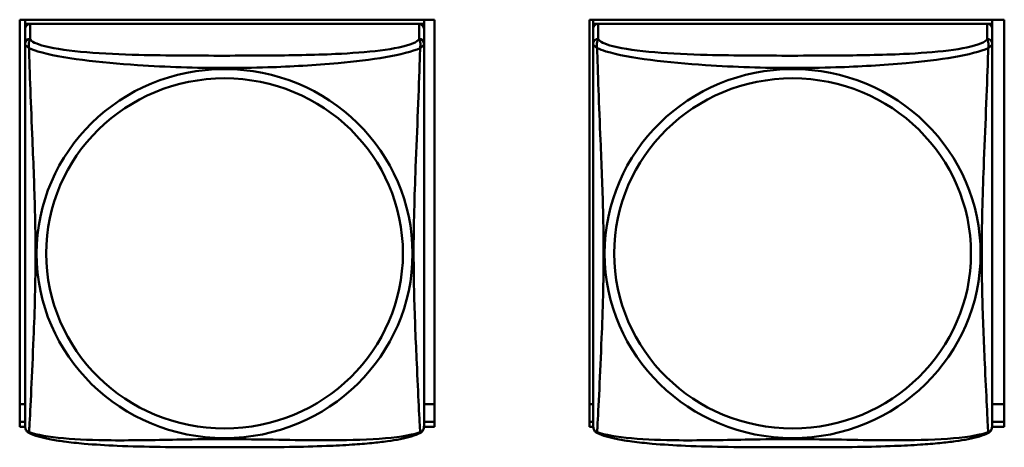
# Model space of a CAD drawing. Header units: inches. Extents: x 2.9 to 75, y -2.3 to 43.7.
# Tile 103 of 155: x 55.1 to 56.3, y 11.8 to 12.3. Entities that reach past the tile are written whole.
import ezdxf

# ---------------------------------------------------------------- set-up
doc = ezdxf.new("R2010")
doc.units = ezdxf.units.IN
doc.header["$MEASUREMENT"] = 0
doc.layers.add('Visible Edges(ROSSANSI)', color=7, linetype='Continuous', lineweight=50)
doc.layers.add('Visible Tangent Edges(ROSSANSI)', color=7, linetype='Continuous', lineweight=50)

msp = doc.modelspace()

# ---------------------------------------------------------------- linework, layer by layer
at = {"layer": 'Visible Edges(ROSSANSI)'}
for p, q in [((55.1468, 11.8229), (55.1468, 12.3054)), ((55.1468, 12.3054), (55.6383, 12.3054)), ((55.1533, 12.3054), (55.1533, 12.3005)), ((55.1533, 12.2948), (55.1533, 12.3005)), ((55.1533, 12.3005), (55.1591, 12.3005)), ((55.6199, 12.3005), (55.1592, 12.3005)), ((55.62, 12.3005), (55.6258, 12.3005)), ((55.6258, 12.3054), (55.6258, 12.3005)), ((55.6258, 12.3005), (55.6258, 12.2947)), ((55.6383, 12.3054), (55.6383, 11.8229)), ((55.8218, 11.8229), (55.8218, 12.3054)), ((55.8218, 12.3054), (56.3133, 12.3054)), ((55.8263, 12.3054), (55.8263, 12.3005)), ((55.8263, 12.2948), (55.8263, 12.3005)), ((55.8263, 12.3005), (55.8321, 12.3005)), ((56.2929, 12.3005), (55.8322, 12.3005)), ((56.293, 12.3005), (56.2988, 12.3005)), ((56.2988, 12.3054), (56.2988, 12.3005)), ((56.2988, 12.3005), (56.2988, 12.2947)), ((56.3133, 12.3054), (56.3133, 11.8229)), ((55.1533, 12.2947), (55.1533, 12.277)), ((55.6258, 12.277), (55.6258, 12.2947)), ((55.8263, 12.2947), (55.8263, 12.277)), ((56.2988, 12.277), (56.2988, 12.2947)), ((55.1533, 11.8499), (55.1468, 11.8499)), ((55.6383, 11.8499), (55.6258, 11.8499)), ((55.8263, 11.8499), (55.8218, 11.8499)), ((56.3133, 11.8499), (56.2988, 11.8499)), ((55.1468, 11.829), (55.1533, 11.829)), ((55.6258, 11.829), (55.6383, 11.829)), ((55.8218, 11.829), (55.8263, 11.829)), ((56.2988, 11.829), (56.3133, 11.829)), ((55.1534, 11.8229), (55.1468, 11.8229)), ((55.6383, 11.8229), (55.6257, 11.8229)), ((55.8264, 11.8229), (55.8218, 11.8229)), ((56.3133, 11.8229), (56.2987, 11.8229))]:
    msp.add_line(p, q, dxfattribs=at)
for centre, start, end in [((55.1671, 11.824), 180, 189.1496), ((55.612, 11.824), 350.8504, 360), ((55.8401, 11.824), 180, 189.1496), ((56.285, 11.824), 350.8504, 360)]:
    msp.add_arc(centre, 0.0138, start, end, dxfattribs=at)
for centre, major_axis, start_param, end_param in [((55.1592, 12.2947), (-0.00591, 0), 4.712389, 6.283185), ((55.6199, 12.2947), (0.00591, 0), 0, 1.570796), ((55.8322, 12.2947), (-0.00591, 0), 4.712389, 6.283185), ((56.2929, 12.2947), (0.00591, 0), 0, 1.570796)]:
    msp.add_ellipse(centre, major_axis=major_axis, ratio=0.981793, start_param=start_param, end_param=end_param, dxfattribs=at)
for points, knots in [([(55.1533, 12.277), (55.1533, 12.2744), (55.1533, 12.2698), (55.1533, 12.2637), (55.1533, 12.2524), (55.1533, 12.236), (55.1533, 12.2182), (55.1533, 12.2003), (55.1533, 12.1811), (55.1533, 12.162), (55.1533, 12.1349), (55.1533, 12.1077), (55.1533, 12.0809), (55.1533, 12.0642), (55.1533, 12.0475), (55.1533, 12.0309), (55.1533, 11.9977), (55.1533, 11.9645), (55.1533, 11.9323), (55.1533, 11.8921), (55.1533, 11.8517), (55.1533, 11.8331), (55.1533, 11.8273), (55.1533, 11.8241), (55.1533, 11.824)], [0.325731, 0.325731, 0.325731, 0.325731, 0.404774, 0.404774, 0.404774, 0.550532, 0.550532, 0.550532, 0.69629, 0.69629, 0.69629, 0.902598, 0.902598, 0.902598, 1.03154, 1.03154, 1.03154, 1.289425, 1.289425, 1.289425, 1.610774, 1.610774, 1.610774, 1.710218, 1.710218, 1.710218, 1.710218]), ([(55.6258, 11.824), (55.6258, 11.824), (55.6258, 11.8249), (55.6258, 11.8266), (55.6258, 11.8313), (55.6258, 11.8422), (55.6258, 11.856), (55.6258, 11.8699), (55.6258, 11.8864), (55.6258, 11.9038), (55.6258, 11.9285), (55.6258, 11.9548), (55.6258, 11.9812), (55.6258, 11.9977), (55.6258, 12.0143), (55.6258, 12.0309), (55.6258, 12.0641), (55.6258, 12.0974), (55.6258, 12.1314), (55.6258, 12.1737), (55.6258, 12.2195), (55.6258, 12.2511), (55.6258, 12.2635), (55.6258, 12.2729), (55.6258, 12.277)], [0.352862, 0.352862, 0.352862, 0.352862, 0.404774, 0.404774, 0.404774, 0.550532, 0.550532, 0.550532, 0.69629, 0.69629, 0.69629, 0.902598, 0.902598, 0.902598, 1.03154, 1.03154, 1.03154, 1.289425, 1.289425, 1.289425, 1.610774, 1.610774, 1.610774, 1.73735, 1.73735, 1.73735, 1.73735]), ([(55.8263, 12.277), (55.8263, 12.2744), (55.8263, 12.2698), (55.8263, 12.2637), (55.8263, 12.2524), (55.8263, 12.236), (55.8263, 12.2182), (55.8263, 12.2003), (55.8263, 12.1811), (55.8263, 12.162), (55.8263, 12.1349), (55.8263, 12.1077), (55.8263, 12.0809), (55.8263, 12.0642), (55.8263, 12.0475), (55.8263, 12.0309), (55.8263, 11.9977), (55.8263, 11.9645), (55.8263, 11.9323), (55.8263, 11.8921), (55.8263, 11.8517), (55.8263, 11.8331), (55.8263, 11.8273), (55.8263, 11.8241), (55.8263, 11.824)], [0.325731, 0.325731, 0.325731, 0.325731, 0.404774, 0.404774, 0.404774, 0.550532, 0.550532, 0.550532, 0.69629, 0.69629, 0.69629, 0.902598, 0.902598, 0.902598, 1.03154, 1.03154, 1.03154, 1.289425, 1.289425, 1.289425, 1.610774, 1.610774, 1.610774, 1.710218, 1.710218, 1.710218, 1.710218]), ([(56.2988, 11.824), (56.2988, 11.824), (56.2988, 11.8249), (56.2988, 11.8266), (56.2988, 11.8313), (56.2988, 11.8422), (56.2988, 11.856), (56.2988, 11.8699), (56.2988, 11.8864), (56.2988, 11.9038), (56.2988, 11.9285), (56.2988, 11.9548), (56.2988, 11.9812), (56.2988, 11.9977), (56.2988, 12.0143), (56.2988, 12.0309), (56.2988, 12.0641), (56.2988, 12.0974), (56.2988, 12.1314), (56.2988, 12.1737), (56.2988, 12.2195), (56.2988, 12.2511), (56.2988, 12.2635), (56.2988, 12.2729), (56.2988, 12.277)], [0.352862, 0.352862, 0.352862, 0.352862, 0.404774, 0.404774, 0.404774, 0.550532, 0.550532, 0.550532, 0.69629, 0.69629, 0.69629, 0.902598, 0.902598, 0.902598, 1.03154, 1.03154, 1.03154, 1.289425, 1.289425, 1.289425, 1.610774, 1.610774, 1.610774, 1.73735, 1.73735, 1.73735, 1.73735]), ([(55.1575, 11.8159), (55.157, 11.8162), (55.1564, 11.8166), (55.1555, 11.8174), (55.1552, 11.8179), (55.1545, 11.8188), (55.1543, 11.8192), (55.1539, 11.82), (55.1538, 11.8204), (55.1536, 11.8212), (55.1536, 11.8215), (55.1535, 11.8218)], [0.02273771, 0.02273771, 0.02273771, 0.02273771, 0.02954865, 0.02954865, 0.03635958, 0.03635958, 0.04317052, 0.04317052, 0.04998146, 0.04998146, 0.0567924, 0.0567924, 0.0567924, 0.0567924]), ([(55.6216, 11.8159), (55.6221, 11.8162), (55.6227, 11.8166), (55.6236, 11.8174), (55.6239, 11.8179), (55.6245, 11.8188), (55.6248, 11.8192), (55.6251, 11.82), (55.6253, 11.8204), (55.6255, 11.8212), (55.6255, 11.8215), (55.6256, 11.8218)], [0.02273771, 0.02273771, 0.02273771, 0.02273771, 0.02954865, 0.02954865, 0.03635958, 0.03635958, 0.04317052, 0.04317052, 0.04998146, 0.04998146, 0.0567924, 0.0567924, 0.0567924, 0.0567924]), ([(55.8305, 11.8159), (55.83, 11.8162), (55.8294, 11.8166), (55.8285, 11.8174), (55.8282, 11.8179), (55.8275, 11.8188), (55.8273, 11.8192), (55.8269, 11.82), (55.8268, 11.8204), (55.8266, 11.8212), (55.8266, 11.8215), (55.8265, 11.8218)], [0.02273771, 0.02273771, 0.02273771, 0.02273771, 0.02954865, 0.02954865, 0.03635958, 0.03635958, 0.04317052, 0.04317052, 0.04998146, 0.04998146, 0.0567924, 0.0567924, 0.0567924, 0.0567924]), ([(56.2946, 11.8159), (56.2951, 11.8162), (56.2957, 11.8166), (56.2966, 11.8174), (56.2969, 11.8179), (56.2975, 11.8188), (56.2978, 11.8192), (56.2981, 11.82), (56.2983, 11.8204), (56.2985, 11.8212), (56.2985, 11.8215), (56.2986, 11.8218)], [0.02273771, 0.02273771, 0.02273771, 0.02273771, 0.02954865, 0.02954865, 0.03635958, 0.03635958, 0.04317052, 0.04317052, 0.04998146, 0.04998146, 0.0567924, 0.0567924, 0.0567924, 0.0567924]), ([(55.6216, 11.8159), (55.6182, 11.8142), (55.6147, 11.8129), (55.6067, 11.8105), (55.6022, 11.8094), (55.5927, 11.8075), (55.5877, 11.8067), (55.5766, 11.8051), (55.5704, 11.8044), (55.5565, 11.803), (55.5487, 11.8024), (55.5309, 11.8012), (55.5207, 11.8007), (55.4958, 11.7997), (55.4811, 11.7994), (55.4494, 11.7989), (55.4324, 11.7988), (55.3984, 11.7987), (55.3814, 11.7987), (55.3474, 11.7988), (55.3303, 11.7989), (55.2963, 11.7994), (55.2792, 11.7998), (55.249, 11.8011), (55.2358, 11.8019), (55.2149, 11.8037), (55.2068, 11.8046), (55.1932, 11.8064), (55.1875, 11.8073), (55.1774, 11.8093), (55.173, 11.8103), (55.1647, 11.8127), (55.161, 11.8141), (55.1575, 11.8159)], [-1.678204, -1.678204, -1.678204, -1.678204, -1.629815, -1.629815, -1.580861, -1.580861, -1.532583, -1.532583, -1.479316, -1.479316, -1.416961, -1.416961, -1.337799, -1.337799, -1.226353, -1.226353, -1.09702, -1.09702, -0.967687, -0.967687, -0.838354, -0.838354, -0.709022, -0.709022, -0.60577, -0.60577, -0.53827, -0.53827, -0.483941, -0.483941, -0.435529, -0.435529, -0.384876, -0.384876, -0.384876, -0.384876]), ([(56.2946, 11.8159), (56.2912, 11.8142), (56.2877, 11.8129), (56.2797, 11.8105), (56.2752, 11.8094), (56.2657, 11.8075), (56.2607, 11.8067), (56.2496, 11.8051), (56.2434, 11.8044), (56.2295, 11.803), (56.2217, 11.8024), (56.2039, 11.8012), (56.1937, 11.8007), (56.1688, 11.7997), (56.1541, 11.7994), (56.1224, 11.7989), (56.1054, 11.7988), (56.0714, 11.7987), (56.0544, 11.7987), (56.0204, 11.7988), (56.0033, 11.7989), (55.9693, 11.7994), (55.9522, 11.7998), (55.922, 11.8011), (55.9088, 11.8019), (55.8879, 11.8037), (55.8798, 11.8046), (55.8662, 11.8064), (55.8605, 11.8073), (55.8504, 11.8093), (55.846, 11.8103), (55.8377, 11.8127), (55.834, 11.8141), (55.8305, 11.8159)], [-1.678204, -1.678204, -1.678204, -1.678204, -1.629815, -1.629815, -1.580861, -1.580861, -1.532583, -1.532583, -1.479316, -1.479316, -1.416961, -1.416961, -1.337799, -1.337799, -1.226353, -1.226353, -1.09702, -1.09702, -0.967687, -0.967687, -0.838354, -0.838354, -0.709022, -0.709022, -0.60577, -0.60577, -0.53827, -0.53827, -0.483941, -0.483941, -0.435529, -0.435529, -0.384876, -0.384876, -0.384876, -0.384876])]:
    msp.add_open_spline(points, degree=3, knots=knots, dxfattribs=at)
at = {"layer": 'Visible Tangent Edges(ROSSANSI)'}
for p, q in [((55.1592, 12.2828), (55.1592, 12.3005)), ((55.6199, 12.3005), (55.6199, 12.2828)), ((55.8322, 12.2828), (55.8322, 12.3005)), ((56.2929, 12.3005), (56.2929, 12.2828))]:
    msp.add_line(p, q, dxfattribs=at)
for centre, major_axis, start_param, end_param in [((55.1592, 12.277), (-0.00591, 0), 4.712389, 6.283185), ((55.6199, 12.277), (0.00591, 0), 0, 1.570796), ((55.8322, 12.277), (-0.00591, 0), 4.712389, 6.283185), ((56.2929, 12.277), (0.00591, 0), 0, 1.570796)]:
    msp.add_ellipse(centre, major_axis=major_axis, ratio=0.981793, start_param=start_param, end_param=end_param, dxfattribs=at)
for centre, major_axis in [((55.3895, 12.0283), (-0.2227, 0)), ((56.0625, 12.0283), (-0.2227, 0)), ((55.3895, 12.0285), (-0.2113, 0)), ((56.0625, 12.0285), (-0.2113, 0))]:
    msp.add_ellipse(centre, major_axis=major_axis, ratio=0.981793, dxfattribs=at)
for points, knots in [([(55.1533, 12.277), (55.1533, 12.2767), (55.1533, 12.2764), (55.1534, 12.276), (55.1534, 12.2758), (55.1536, 12.2755), (55.1536, 12.2754), (55.1538, 12.2752), (55.1539, 12.2751), (55.1541, 12.2749), (55.1543, 12.2747), (55.1548, 12.2741), (55.1553, 12.2737), (55.1565, 12.2728), (55.1571, 12.2723), (55.1579, 12.2717)], [-0.0844808, -0.0844808, -0.0844808, -0.0844808, -0.06943799, -0.06943799, -0.05587828, -0.05587828, -0.04740346, -0.04740346, -0.04210669, -0.04210669, -0.03151317, -0.03151317, -0.01456352, -0.01456352, 0.00026741, 0.00026741, 0.00026741, 0.00026741]), ([(55.1579, 12.2717), (55.1577, 12.2728), (55.1575, 12.2739), (55.1575, 12.2758), (55.1575, 12.2768), (55.1577, 12.2781), (55.1578, 12.2785), (55.158, 12.2792), (55.158, 12.2794), (55.1582, 12.2799), (55.1583, 12.2801), (55.1585, 12.2809), (55.1587, 12.2813), (55.159, 12.282), (55.1591, 12.2824), (55.1592, 12.2828)], [-0.00026741, -0.00026741, -0.00026741, -0.00026741, 0.01456352, 0.01456352, 0.03151317, 0.03151317, 0.04210669, 0.04210669, 0.04740346, 0.04740346, 0.05587828, 0.05587828, 0.06943799, 0.06943799, 0.0844808, 0.0844808, 0.0844808, 0.0844808]), ([(55.1579, 11.8168), (55.158, 11.8184), (55.1581, 11.8207), (55.1583, 11.8235), (55.1594, 11.8434), (55.1615, 11.8865), (55.1632, 11.928), (55.1646, 11.9613), (55.1656, 11.9949), (55.1656, 12.0283), (55.1656, 12.045), (55.1653, 12.0618), (55.1649, 12.0788), (55.1642, 12.106), (55.1631, 12.1341), (55.1619, 12.1626), (55.1611, 12.1828), (55.1602, 12.2033), (55.1595, 12.2225), (55.1588, 12.2416), (55.1582, 12.2594), (55.1579, 12.2717)], [-1.657319, -1.657319, -1.657319, -1.657319, -1.610774, -1.610774, -1.610774, -1.289425, -1.289425, -1.289425, -1.03154, -1.03154, -1.03154, -0.902598, -0.902598, -0.902598, -0.69629, -0.69629, -0.69629, -0.550532, -0.550532, -0.550532, -0.405761, -0.405761, -0.405761, -0.405761]), ([(55.1579, 12.2717), (55.1607, 12.2704), (55.1642, 12.2691), (55.1682, 12.2679), (55.1958, 12.2596), (55.2428, 12.2545), (55.2864, 12.2516), (55.3213, 12.2493), (55.3555, 12.2482), (55.3895, 12.2482), (55.4066, 12.2482), (55.4236, 12.2485), (55.4408, 12.249), (55.4683, 12.2499), (55.4964, 12.2515), (55.5241, 12.254), (55.5436, 12.2558), (55.563, 12.2582), (55.5803, 12.2611), (55.5975, 12.2641), (55.6124, 12.2677), (55.6212, 12.2717)], [-1.657319, -1.657319, -1.657319, -1.657319, -1.610774, -1.610774, -1.610774, -1.289425, -1.289425, -1.289425, -1.03154, -1.03154, -1.03154, -0.902598, -0.902598, -0.902598, -0.69629, -0.69629, -0.69629, -0.550532, -0.550532, -0.550532, -0.405761, -0.405761, -0.405761, -0.405761]), ([(55.6199, 12.2828), (55.6193, 12.2808), (55.6166, 12.2788), (55.6122, 12.2771), (55.604, 12.2738), (55.5901, 12.271), (55.574, 12.269), (55.5578, 12.267), (55.5396, 12.2657), (55.521, 12.2648), (55.4947, 12.2636), (55.4674, 12.2632), (55.4403, 12.263), (55.4234, 12.2629), (55.4065, 12.2628), (55.3895, 12.2628), (55.3557, 12.2628), (55.3218, 12.2629), (55.2881, 12.2637), (55.2461, 12.2648), (55.2022, 12.2675), (55.1767, 12.274), (55.1666, 12.2765), (55.1602, 12.2796), (55.1592, 12.2828)], [0.325731, 0.325731, 0.325731, 0.325731, 0.404774, 0.404774, 0.404774, 0.550532, 0.550532, 0.550532, 0.69629, 0.69629, 0.69629, 0.902598, 0.902598, 0.902598, 1.03154, 1.03154, 1.03154, 1.289425, 1.289425, 1.289425, 1.610774, 1.610774, 1.610774, 1.73735, 1.73735, 1.73735, 1.73735]), ([(55.6212, 12.2717), (55.6211, 12.2677), (55.621, 12.2632), (55.6208, 12.2582), (55.6197, 12.2238), (55.6176, 12.1746), (55.6159, 12.1307), (55.6145, 12.0954), (55.6135, 12.0618), (55.6135, 12.0283), (55.6135, 12.0116), (55.6138, 11.9949), (55.6142, 11.9782), (55.6149, 11.9514), (55.616, 11.9242), (55.6172, 11.8984), (55.618, 11.8802), (55.6189, 11.8627), (55.6196, 11.848), (55.6203, 11.8334), (55.6209, 11.8218), (55.6212, 11.8168)], [-1.657319, -1.657319, -1.657319, -1.657319, -1.610774, -1.610774, -1.610774, -1.289425, -1.289425, -1.289425, -1.03154, -1.03154, -1.03154, -0.902598, -0.902598, -0.902598, -0.69629, -0.69629, -0.69629, -0.550532, -0.550532, -0.550532, -0.405761, -0.405761, -0.405761, -0.405761]), ([(55.6199, 12.2828), (55.6199, 12.2824), (55.6201, 12.282), (55.6204, 12.2813), (55.6206, 12.2809), (55.6208, 12.2801), (55.6209, 12.2799), (55.6211, 12.2794), (55.6211, 12.2792), (55.6213, 12.2785), (55.6214, 12.2781), (55.6216, 12.2768), (55.6216, 12.2758), (55.6215, 12.2739), (55.6214, 12.2728), (55.6212, 12.2717)], [-0.0844808, -0.0844808, -0.0844808, -0.0844808, -0.06943799, -0.06943799, -0.05587828, -0.05587828, -0.04740346, -0.04740346, -0.04210669, -0.04210669, -0.03151317, -0.03151317, -0.01456352, -0.01456352, 0.00026741, 0.00026741, 0.00026741, 0.00026741]), ([(55.6212, 12.2717), (55.622, 12.2723), (55.6226, 12.2728), (55.6238, 12.2737), (55.6242, 12.2741), (55.6248, 12.2747), (55.625, 12.2749), (55.6252, 12.2751), (55.6253, 12.2752), (55.6254, 12.2754), (55.6255, 12.2755), (55.6257, 12.2758), (55.6257, 12.276), (55.6258, 12.2764), (55.6258, 12.2767), (55.6258, 12.277)], [-0.00026741, -0.00026741, -0.00026741, -0.00026741, 0.01456352, 0.01456352, 0.03151317, 0.03151317, 0.04210669, 0.04210669, 0.04740346, 0.04740346, 0.05587828, 0.05587828, 0.06943799, 0.06943799, 0.0844808, 0.0844808, 0.0844808, 0.0844808]), ([(55.8263, 12.277), (55.8263, 12.2767), (55.8263, 12.2764), (55.8264, 12.276), (55.8264, 12.2758), (55.8266, 12.2755), (55.8266, 12.2754), (55.8268, 12.2752), (55.8269, 12.2751), (55.8271, 12.2749), (55.8273, 12.2747), (55.8278, 12.2741), (55.8283, 12.2737), (55.8295, 12.2728), (55.8301, 12.2723), (55.8309, 12.2717)], [-0.0844808, -0.0844808, -0.0844808, -0.0844808, -0.06943799, -0.06943799, -0.05587828, -0.05587828, -0.04740346, -0.04740346, -0.04210669, -0.04210669, -0.03151317, -0.03151317, -0.01456352, -0.01456352, 0.00026741, 0.00026741, 0.00026741, 0.00026741]), ([(55.8309, 12.2717), (55.8307, 12.2728), (55.8305, 12.2739), (55.8305, 12.2758), (55.8305, 12.2768), (55.8307, 12.2781), (55.8308, 12.2785), (55.831, 12.2792), (55.831, 12.2794), (55.8312, 12.2799), (55.8313, 12.2801), (55.8315, 12.2809), (55.8317, 12.2813), (55.832, 12.282), (55.8321, 12.2824), (55.8322, 12.2828)], [-0.00026741, -0.00026741, -0.00026741, -0.00026741, 0.01456352, 0.01456352, 0.03151317, 0.03151317, 0.04210669, 0.04210669, 0.04740346, 0.04740346, 0.05587828, 0.05587828, 0.06943799, 0.06943799, 0.0844808, 0.0844808, 0.0844808, 0.0844808]), ([(55.8309, 11.8168), (55.831, 11.8184), (55.8311, 11.8207), (55.8313, 11.8235), (55.8324, 11.8434), (55.8345, 11.8865), (55.8362, 11.928), (55.8376, 11.9613), (55.8386, 11.9949), (55.8386, 12.0283), (55.8386, 12.045), (55.8383, 12.0618), (55.8379, 12.0788), (55.8372, 12.106), (55.8361, 12.1341), (55.8349, 12.1626), (55.8341, 12.1828), (55.8332, 12.2033), (55.8325, 12.2225), (55.8318, 12.2416), (55.8312, 12.2594), (55.8309, 12.2717)], [-1.657319, -1.657319, -1.657319, -1.657319, -1.610774, -1.610774, -1.610774, -1.289425, -1.289425, -1.289425, -1.03154, -1.03154, -1.03154, -0.902598, -0.902598, -0.902598, -0.69629, -0.69629, -0.69629, -0.550532, -0.550532, -0.550532, -0.405761, -0.405761, -0.405761, -0.405761]), ([(55.8309, 12.2717), (55.8337, 12.2704), (55.8372, 12.2691), (55.8412, 12.2679), (55.8688, 12.2596), (55.9158, 12.2545), (55.9594, 12.2516), (55.9943, 12.2493), (56.0285, 12.2482), (56.0625, 12.2482), (56.0796, 12.2482), (56.0966, 12.2485), (56.1138, 12.249), (56.1413, 12.2499), (56.1694, 12.2515), (56.1971, 12.254), (56.2166, 12.2558), (56.236, 12.2582), (56.2533, 12.2611), (56.2705, 12.2641), (56.2854, 12.2677), (56.2942, 12.2717)], [-1.657319, -1.657319, -1.657319, -1.657319, -1.610774, -1.610774, -1.610774, -1.289425, -1.289425, -1.289425, -1.03154, -1.03154, -1.03154, -0.902598, -0.902598, -0.902598, -0.69629, -0.69629, -0.69629, -0.550532, -0.550532, -0.550532, -0.405761, -0.405761, -0.405761, -0.405761]), ([(56.2929, 12.2828), (56.2923, 12.2808), (56.2896, 12.2788), (56.2852, 12.2771), (56.277, 12.2738), (56.2631, 12.271), (56.247, 12.269), (56.2308, 12.267), (56.2126, 12.2657), (56.194, 12.2648), (56.1677, 12.2636), (56.1404, 12.2632), (56.1133, 12.263), (56.0964, 12.2629), (56.0795, 12.2628), (56.0625, 12.2628), (56.0287, 12.2628), (55.9948, 12.2629), (55.9611, 12.2637), (55.9191, 12.2648), (55.8752, 12.2675), (55.8497, 12.274), (55.8396, 12.2765), (55.8332, 12.2796), (55.8322, 12.2828)], [0.325731, 0.325731, 0.325731, 0.325731, 0.404774, 0.404774, 0.404774, 0.550532, 0.550532, 0.550532, 0.69629, 0.69629, 0.69629, 0.902598, 0.902598, 0.902598, 1.03154, 1.03154, 1.03154, 1.289425, 1.289425, 1.289425, 1.610774, 1.610774, 1.610774, 1.73735, 1.73735, 1.73735, 1.73735]), ([(56.2942, 12.2717), (56.2941, 12.2677), (56.294, 12.2632), (56.2938, 12.2582), (56.2927, 12.2238), (56.2906, 12.1746), (56.2889, 12.1307), (56.2875, 12.0954), (56.2865, 12.0618), (56.2865, 12.0283), (56.2865, 12.0116), (56.2868, 11.9949), (56.2872, 11.9782), (56.2879, 11.9514), (56.289, 11.9242), (56.2902, 11.8984), (56.291, 11.8802), (56.2919, 11.8627), (56.2926, 11.848), (56.2933, 11.8334), (56.2939, 11.8218), (56.2942, 11.8168)], [-1.657319, -1.657319, -1.657319, -1.657319, -1.610774, -1.610774, -1.610774, -1.289425, -1.289425, -1.289425, -1.03154, -1.03154, -1.03154, -0.902598, -0.902598, -0.902598, -0.69629, -0.69629, -0.69629, -0.550532, -0.550532, -0.550532, -0.405761, -0.405761, -0.405761, -0.405761]), ([(56.2929, 12.2828), (56.2929, 12.2824), (56.2931, 12.282), (56.2934, 12.2813), (56.2936, 12.2809), (56.2938, 12.2801), (56.2939, 12.2799), (56.2941, 12.2794), (56.2941, 12.2792), (56.2943, 12.2785), (56.2944, 12.2781), (56.2946, 12.2768), (56.2946, 12.2758), (56.2945, 12.2739), (56.2944, 12.2728), (56.2942, 12.2717)], [-0.0844808, -0.0844808, -0.0844808, -0.0844808, -0.06943799, -0.06943799, -0.05587828, -0.05587828, -0.04740346, -0.04740346, -0.04210669, -0.04210669, -0.03151317, -0.03151317, -0.01456352, -0.01456352, 0.00026741, 0.00026741, 0.00026741, 0.00026741]), ([(56.2942, 12.2717), (56.295, 12.2723), (56.2956, 12.2728), (56.2968, 12.2737), (56.2972, 12.2741), (56.2978, 12.2747), (56.298, 12.2749), (56.2982, 12.2751), (56.2983, 12.2752), (56.2984, 12.2754), (56.2985, 12.2755), (56.2987, 12.2758), (56.2987, 12.276), (56.2988, 12.2764), (56.2988, 12.2767), (56.2988, 12.277)], [-0.00026741, -0.00026741, -0.00026741, -0.00026741, 0.01456352, 0.01456352, 0.03151317, 0.03151317, 0.04210669, 0.04210669, 0.04740346, 0.04740346, 0.05587828, 0.05587828, 0.06943799, 0.06943799, 0.0844808, 0.0844808, 0.0844808, 0.0844808]), ([(55.1579, 11.8168), (55.1571, 11.817), (55.1565, 11.8172), (55.1553, 11.818), (55.1548, 11.8185), (55.1543, 11.8194), (55.1541, 11.8198), (55.1539, 11.8204), (55.1538, 11.8206), (55.1536, 11.8211), (55.1536, 11.8214), (55.1535, 11.8218), (55.1535, 11.8218), (55.1535, 11.8218)], [-0.00026741, -0.00026741, -0.00026741, -0.00026741, 0.01456352, 0.01456352, 0.03151317, 0.03151317, 0.04210669, 0.04210669, 0.04740346, 0.04740346, 0.05587828, 0.05587828, 0.0567924, 0.0567924, 0.0567924, 0.0567924]), ([(55.1575, 11.8159), (55.1575, 11.8159), (55.1575, 11.816), (55.1575, 11.8162), (55.1577, 11.8164), (55.1579, 11.8168)], [-0.02273771, -0.02273771, -0.02273771, -0.02273771, -0.01456352, -0.01456352, 0.00026741, 0.00026741, 0.00026741, 0.00026741]), ([(55.6212, 11.8168), (55.6184, 11.8157), (55.6149, 11.8147), (55.6109, 11.8138), (55.5833, 11.8076), (55.5363, 11.8067), (55.4927, 11.8071), (55.4578, 11.8075), (55.4236, 11.8084), (55.3895, 11.8084), (55.3725, 11.8084), (55.3555, 11.8082), (55.3383, 11.8079), (55.3108, 11.8075), (55.2827, 11.8068), (55.255, 11.807), (55.2354, 11.8072), (55.2161, 11.8079), (55.1988, 11.8094), (55.1816, 11.811), (55.1667, 11.8134), (55.1579, 11.8168)], [-1.657319, -1.657319, -1.657319, -1.657319, -1.610774, -1.610774, -1.610774, -1.289425, -1.289425, -1.289425, -1.03154, -1.03154, -1.03154, -0.902598, -0.902598, -0.902598, -0.69629, -0.69629, -0.69629, -0.550532, -0.550532, -0.550532, -0.405761, -0.405761, -0.405761, -0.405761]), ([(55.6256, 11.8218), (55.6256, 11.8218), (55.6256, 11.8218), (55.6255, 11.8214), (55.6254, 11.8211), (55.6253, 11.8206), (55.6252, 11.8204), (55.625, 11.8198), (55.6248, 11.8194), (55.6242, 11.8185), (55.6238, 11.818), (55.6226, 11.8172), (55.622, 11.817), (55.6212, 11.8168)], [-0.0567924, -0.0567924, -0.0567924, -0.0567924, -0.05587828, -0.05587828, -0.04740346, -0.04740346, -0.04210669, -0.04210669, -0.03151317, -0.03151317, -0.01456352, -0.01456352, 0.00026741, 0.00026741, 0.00026741, 0.00026741]), ([(55.6212, 11.8168), (55.6214, 11.8164), (55.6215, 11.8162), (55.6216, 11.816), (55.6216, 11.8159), (55.6216, 11.8159)], [-0.00026741, -0.00026741, -0.00026741, -0.00026741, 0.01456352, 0.01456352, 0.02273771, 0.02273771, 0.02273771, 0.02273771]), ([(55.8309, 11.8168), (55.8301, 11.817), (55.8295, 11.8172), (55.8283, 11.818), (55.8278, 11.8185), (55.8273, 11.8194), (55.8271, 11.8198), (55.8269, 11.8204), (55.8268, 11.8206), (55.8266, 11.8211), (55.8266, 11.8214), (55.8265, 11.8218), (55.8265, 11.8218), (55.8265, 11.8218)], [-0.00026741, -0.00026741, -0.00026741, -0.00026741, 0.01456352, 0.01456352, 0.03151317, 0.03151317, 0.04210669, 0.04210669, 0.04740346, 0.04740346, 0.05587828, 0.05587828, 0.0567924, 0.0567924, 0.0567924, 0.0567924]), ([(55.8305, 11.8159), (55.8305, 11.8159), (55.8305, 11.816), (55.8305, 11.8162), (55.8307, 11.8164), (55.8309, 11.8168)], [-0.02273771, -0.02273771, -0.02273771, -0.02273771, -0.01456352, -0.01456352, 0.00026741, 0.00026741, 0.00026741, 0.00026741]), ([(56.2942, 11.8168), (56.2914, 11.8157), (56.2879, 11.8147), (56.2839, 11.8138), (56.2563, 11.8076), (56.2093, 11.8067), (56.1657, 11.8071), (56.1308, 11.8075), (56.0966, 11.8084), (56.0625, 11.8084), (56.0455, 11.8084), (56.0285, 11.8082), (56.0113, 11.8079), (55.9838, 11.8075), (55.9557, 11.8068), (55.928, 11.807), (55.9084, 11.8072), (55.8891, 11.8079), (55.8718, 11.8094), (55.8546, 11.811), (55.8397, 11.8134), (55.8309, 11.8168)], [-1.657319, -1.657319, -1.657319, -1.657319, -1.610774, -1.610774, -1.610774, -1.289425, -1.289425, -1.289425, -1.03154, -1.03154, -1.03154, -0.902598, -0.902598, -0.902598, -0.69629, -0.69629, -0.69629, -0.550532, -0.550532, -0.550532, -0.405761, -0.405761, -0.405761, -0.405761]), ([(56.2986, 11.8218), (56.2986, 11.8218), (56.2986, 11.8218), (56.2985, 11.8214), (56.2984, 11.8211), (56.2983, 11.8206), (56.2982, 11.8204), (56.298, 11.8198), (56.2978, 11.8194), (56.2972, 11.8185), (56.2968, 11.818), (56.2956, 11.8172), (56.295, 11.817), (56.2942, 11.8168)], [-0.0567924, -0.0567924, -0.0567924, -0.0567924, -0.05587828, -0.05587828, -0.04740346, -0.04740346, -0.04210669, -0.04210669, -0.03151317, -0.03151317, -0.01456352, -0.01456352, 0.00026741, 0.00026741, 0.00026741, 0.00026741]), ([(56.2942, 11.8168), (56.2944, 11.8164), (56.2945, 11.8162), (56.2946, 11.816), (56.2946, 11.8159), (56.2946, 11.8159)], [-0.00026741, -0.00026741, -0.00026741, -0.00026741, 0.01456352, 0.01456352, 0.02273771, 0.02273771, 0.02273771, 0.02273771])]:
    msp.add_open_spline(points, degree=3, knots=knots, dxfattribs=at)

doc.saveas('drawing.dxf')
